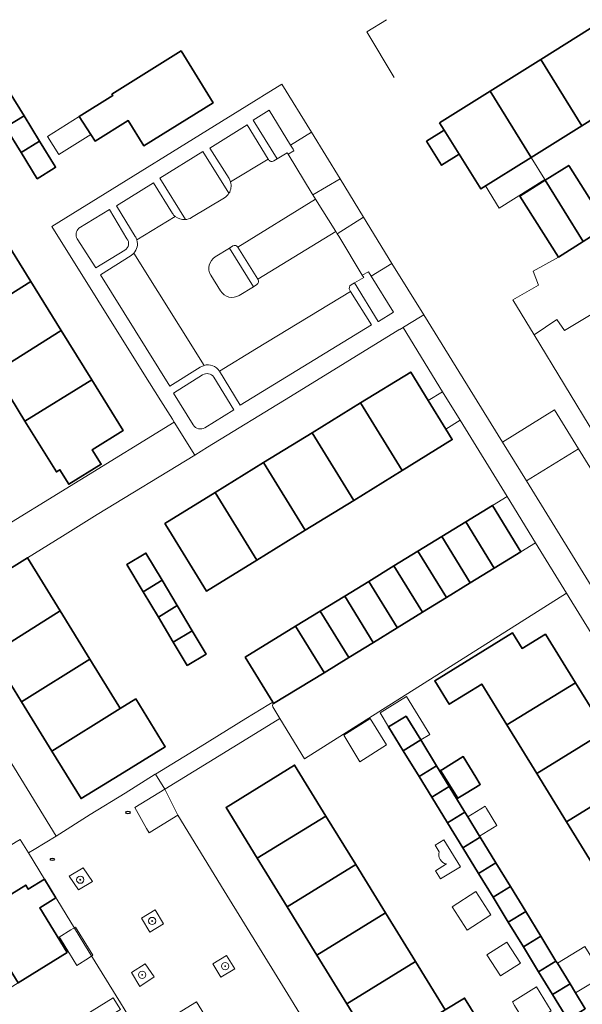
# Model space of a CAD drawing. Extents: x 147051 to 149075, y 463071 to 465537.
# Tile 227 of 229: x 147813 to 147875, y 465053 to 465162. Entities that reach past the tile are written whole.
import ezdxf

# ---------------------------------------------------------------- set-up
doc = ezdxf.new("R2010")
doc.units = 0
doc.header["$LTSCALE"] = 0.5
doc.layers.get('0').update_dxf_attribs({"linetype": 'CONTINUOUS'})
for name, color, linetype, lineweight in [('B-PV-GR-BEPLANTING_CULTUUR_HEESTERS-GV', 252, 'CONTINUOUS', 18), ('B-PV-GR-BOOM-S', 252, 'CONTINUOUS', 25), ('B-PV-IE-MEUBILAIR-S', 252, 'CONTINUOUS', 25), ('B-PV-OG-BEBOUWING-GV', 6, 'CONTINUOUS', 35), ('B-PV-OG-BEBOUWING_LUIFEL-GV', 6, 'CONTINUOUS', 18), ('B-PV-OG-TERREIN_BEGROEID-GV', 252, 'CONTINUOUS', 18), ('B-PV-OG-TERREIN_ERF-GV', 252, 'CONTINUOUS', 18), ('B-PV-VH-GESLOTENVERHARDING-GV', 252, 'CONTINUOUS', 18), ('B-PV-VH-GESLOTENVERHARDING_ASFALT-GV', 252, 'CONTINUOUS', 18), ('B-PV-VH-OPENVERHARDING-GV', 252, 'CONTINUOUS', 18), ('B-PV-VH-OPENVERHARDING_BETONSTRAATSTEEN-GV', 252, 'CONTINUOUS', 18), ('B-PV-VH-OPENVERHARDING_TEGEL-GV', 252, 'CONTINUOUS', 18)]:
    doc.layers.add(name, color=color, linetype=linetype, lineweight=lineweight)
doc.styles.add('NLCS-ISO', font='NLCS-ISO.ttf')

# ---------------------------------------------------------------- blocks, each defined once
blk = doc.blocks.new('SIE-MEUBILAIR_PUT-SO')
blk.add_ellipse((0, 0), major_axis=(1.25, 0), ratio=0.54)
blk = doc.blocks.new('SGR-BOOM_GBKN-SO')
at = {"linetype": 'ByBlock', "lineweight": 18}
h = blk.add_hatch(color=0, dxfattribs=at)
h.dxf.hatch_style = 1
edge = h.paths.add_edge_path()
edge.add_arc((0, 0), 0.25, 0, 360)
at = {"color": 0, "linetype": 'ByBlock', "lineweight": 18}
for radius in [2, 0.25]:
    blk.add_circle((0, 0), radius, dxfattribs=at)
at = {"color": 0, "linetype": 'ByBlock', "lineweight": 18, "style": 'NLCS-ISO'}
blk.add_attdef('SOORT', (2.5, 0), '', height=1.5, dxfattribs=at)

msp = doc.modelspace()

# ---------------------------------------------------------------- linework, layer by layer
at = {"layer": 'B-PV-GR-BEPLANTING_CULTUUR_HEESTERS-GV', "flags": 128}
msp.add_lwpolyline([(147827.393, 465072.761), (147827.701, 465072.265), (147828.274, 465072.62), (147830.861, 465074.225), (147829.401, 465077.097), (147826.104, 465075.06)], close=True, dxfattribs=at)
at = {"layer": 'B-PV-OG-BEBOUWING-GV', "flags": 128}
for points in [[(147870.918, 465157.591), (147875.444, 465150.269), (147878.919, 465152.438), (147880.12, 465150.514), (147882.059, 465151.701), (147880.864, 465153.653), (147876.371, 465160.996)], [(147819.974, 465151.282), (147821.246, 465149.315), (147821.715, 465148.59), (147825.372, 465150.845), (147827.082, 465148.073), (147834.738, 465152.797), (147831.201, 465158.528), (147823.574, 465153.758), (147823.664, 465153.612)], [(147875.444, 465150.269), (147870.918, 465157.591), (147865.318, 465154.095), (147869.857, 465146.78)], [(147812.279, 465153.984), (147810.243, 465152.711), (147811.845, 465150.107), (147813.881, 465151.364)], [(147859.742, 465150.613), (147860.257, 465149.788), (147861.917, 465147.13), (147864.302, 465143.311), (147869.857, 465146.78), (147865.318, 465154.095)], [(147813.56, 465147.321), (147815.593, 465148.564), (147813.881, 465151.364), (147811.845, 465150.107)], [(147861.917, 465147.13), (147860.257, 465149.788), (147858.305, 465148.568), (147859.964, 465145.911)], [(147817.211, 465145.606), (147817.349, 465145.692), (147817.292, 465145.785), (147815.593, 465148.564), (147813.56, 465147.321), (147815.334, 465144.437)], [(147878.238, 465139.186), (147878.165, 465139.301), (147873.997, 465145.9), (147871.415, 465144.269), (147875.602, 465137.521)], [(147871.415, 465144.269), (147868.615, 465142.5), (147872.856, 465135.786), (147875.602, 465137.521)], [(147806.384, 465127.65), (147807.419, 465128.29), (147807.284, 465128.505), (147814.632, 465133.098), (147811.354, 465138.398), (147806.392, 465135.329), (147805.878, 465135.011), (147804.122, 465137.676), (147801.506, 465136.057), (147800.826, 465133.453), (147803.103, 465132.957)], [(147807.419, 465128.29), (147810.633, 465123.093), (147817.983, 465127.682), (147814.632, 465133.098), (147807.284, 465128.505)], [(147817.983, 465127.682), (147810.633, 465123.093), (147813.978, 465117.685), (147821.347, 465122.243)], [(147858.489, 465119.962), (147856.555, 465123.102), (147851.017, 465119.692), (147855.607, 465112.239), (147861.145, 465115.649), (147860.434, 465116.804)], [(147813.978, 465117.685), (147817.444, 465112.081), (147817.834, 465112.322), (147818.811, 465110.724), (147822.39, 465112.926), (147821.399, 465114.527), (147824.813, 465116.639), (147821.347, 465122.243)], [(147845.67, 465116.399), (147850.259, 465108.946), (147855.607, 465112.239), (147851.017, 465119.692)], [(147840.322, 465113.107), (147844.912, 465105.653), (147850.259, 465108.946), (147845.67, 465116.399)], [(147834.975, 465109.814), (147839.564, 465102.361), (147844.912, 465105.653), (147840.322, 465113.107)], [(147829.424, 465106.396), (147829.862, 465105.684), (147834.013, 465098.942), (147839.564, 465102.361), (147834.975, 465109.814)], [(147868.72, 465103.281), (147865.582, 465108.395), (147862.629, 465106.583), (147865.775, 465101.473), (147865.776, 465101.471)], [(147859.987, 465104.961), (147863.133, 465099.852), (147863.135, 465099.848), (147865.776, 465101.471), (147865.775, 465101.473), (147862.629, 465106.583)], [(147857.344, 465103.34), (147860.49, 465098.231), (147860.494, 465098.225), (147863.135, 465099.848), (147863.133, 465099.852), (147859.987, 465104.961)], [(147827.033, 465098.87), (147829.111, 465100.143), (147827.331, 465103.13), (147825.238, 465101.883)], [(147854.702, 465101.718), (147857.848, 465096.609), (147857.853, 465096.602), (147860.494, 465098.225), (147860.49, 465098.231), (147857.344, 465103.34)], [(147806.652, 465097.974), (147810.323, 465092.019), (147817.865, 465096.745), (147814.251, 465102.607), (147812.782, 465101.701), (147811.656, 465101.017)], [(147851.921, 465100.012), (147855.067, 465094.903), (147855.073, 465094.894), (147857.853, 465096.602), (147857.848, 465096.609), (147854.702, 465101.718)], [(147829.111, 465100.143), (147827.033, 465098.87), (147828.709, 465096.058), (147830.786, 465097.333)], [(147849.279, 465098.391), (147852.425, 465093.282), (147852.432, 465093.27), (147855.073, 465094.894), (147855.067, 465094.903), (147851.921, 465100.012)], [(147846.562, 465096.723), (147849.708, 465091.614), (147849.716, 465091.601), (147852.432, 465093.27), (147852.425, 465093.282), (147849.279, 465098.391)], [(147832.434, 465094.566), (147830.786, 465097.333), (147828.709, 465096.058), (147830.346, 465093.311)], [(147821.141, 465091.431), (147817.865, 465096.745), (147810.323, 465092.019), (147813.585, 465086.727)], [(147843.853, 465095.061), (147846.999, 465089.952), (147847.008, 465089.937), (147849.716, 465091.601), (147849.708, 465091.614), (147846.562, 465096.723)], [(147831.881, 465090.735), (147833.974, 465091.982), (147832.434, 465094.566), (147830.346, 465093.311)], [(147838.277, 465091.639), (147841.324, 465086.674), (147841.415, 465086.525), (147847.008, 465089.937), (147846.999, 465089.952), (147843.853, 465095.061)], [(147871.445, 465094.202), (147868.858, 465092.605), (147867.794, 465094.328), (147859.217, 465089.034), (147860.807, 465086.456), (147864.399, 465088.674), (147867.173, 465084.168), (147874.75, 465088.832)], [(147813.585, 465086.727), (147816.944, 465081.277), (147824.502, 465085.979), (147824.342, 465086.238), (147821.141, 465091.431)], [(147874.75, 465088.832), (147867.173, 465084.168), (147870.465, 465078.821), (147878.042, 465083.484)], [(147826.2, 465087.035), (147824.502, 465085.979), (147816.944, 465081.277), (147820.174, 465076.038), (147824.43, 465078.662), (147829.453, 465081.758)], [(147856.052, 465085.153), (147854.122, 465083.972), (147855.739, 465081.33), (147857.669, 465082.511)], [(147878.042, 465083.484), (147870.465, 465078.821), (147873.757, 465073.473), (147881.334, 465078.136)], [(147857.669, 465082.511), (147855.739, 465081.33), (147857.486, 465078.475), (147859.416, 465079.656)], [(147862.666, 465076.64), (147864.185, 465077.573), (147864.233, 465077.603), (147863.735, 465078.414), (147862.346, 465080.677), (147860.053, 465079.269), (147859.858, 465079.149), (147861.745, 465076.075)], [(147847.2, 465074.119), (147843.743, 465079.733), (147836.167, 465075.067), (147839.623, 465069.455)], [(147857.486, 465078.475), (147858.883, 465076.193), (147860.813, 465077.374), (147859.416, 465079.656)], [(147881.334, 465078.136), (147873.757, 465073.473), (147877.049, 465068.125), (147884.626, 465072.788)], [(147860.813, 465077.374), (147858.883, 465076.193), (147860.608, 465073.373), (147862.538, 465074.554)], [(147862.297, 465070.614), (147864.227, 465071.794), (147864.152, 465071.917), (147862.859, 465074.03), (147862.538, 465074.554), (147860.608, 465073.373)], [(147850.493, 465068.771), (147847.2, 465074.119), (147839.623, 465069.455), (147842.916, 465064.107)], [(147864.036, 465067.773), (147865.965, 465068.954), (147864.227, 465071.794), (147862.297, 465070.614)], [(147853.786, 465063.424), (147850.493, 465068.771), (147842.916, 465064.107), (147846.209, 465058.76)], [(147867.57, 465066.332), (147865.965, 465068.954), (147864.036, 465067.773), (147865.64, 465065.151)], [(147818.647, 465059.048), (147815.604, 465063.99), (147817.398, 465065.096), (147816.148, 465067.142), (147814.342, 465066.039), (147814.057, 465066.501), (147808.636, 465063.163), (147813.225, 465055.71)], [(147867.328, 465062.393), (147869.258, 465063.573), (147867.57, 465066.332), (147865.64, 465065.151)], [(147857.079, 465058.077), (147853.786, 465063.424), (147846.209, 465058.76), (147849.502, 465053.413)], [(147870.919, 465060.859), (147869.258, 465063.573), (147867.328, 465062.393), (147868.989, 465059.679)], [(147870.662, 465056.945), (147872.591, 465058.126), (147870.919, 465060.859), (147868.989, 465059.679)], [(147860.373, 465052.729), (147857.079, 465058.077), (147849.502, 465053.413), (147852.795, 465048.065)], [(147872.209, 465054.417), (147874.139, 465055.598), (147872.742, 465057.879), (147872.591, 465058.126), (147870.662, 465056.945)], [(147873.887, 465051.677), (147875.816, 465052.857), (147874.75, 465054.6), (147874.139, 465055.598), (147872.209, 465054.417)], [(147864.151, 465047.681), (147865.033, 465048.224), (147863.054, 465051.437), (147863.815, 465051.905), (147862.501, 465054.039), (147860.373, 465052.729), (147852.795, 465048.065), (147856.088, 465042.718), (147863.666, 465047.382)]]:
    msp.add_lwpolyline(points, close=True, dxfattribs=at)
at = {"layer": 'B-PV-OG-BEBOUWING_LUIFEL-GV', "flags": 128}
for points in [[(147821.246, 465149.315), (147819.974, 465151.282), (147816.474, 465149.072), (147817.724, 465147.092)], [(147864.813, 465143.63), (147866.334, 465141.195), (147871.378, 465144.345), (147869.857, 465146.78)], [(147862.018, 465117.779), (147860.071, 465120.937), (147858.489, 465119.962), (147860.434, 465116.804)], [(147854.122, 465083.972), (147856.052, 465085.153), (147857.669, 465082.511), (147858.66, 465083.117), (147856.1, 465087.301), (147853.179, 465085.513)], [(147850.952, 465080.096), (147853.9, 465081.969), (147852.062, 465084.863), (147852.045, 465084.853), (147849.188, 465083.028)], [(147862.859, 465074.03), (147864.152, 465071.917), (147866.072, 465073.091), (147864.927, 465074.962), (147864.779, 465075.204)], [(147863.734, 465065.791), (147861.115, 465064.104), (147862.777, 465061.522), (147865.396, 465063.209)], [(147819.697, 465057.639), (147820.99, 465058.446), (147821.484, 465058.754), (147819.537, 465061.875), (147819.048, 465061.57), (147817.764, 465060.769), (147817.892, 465060.562), (147818.807, 465059.081), (147818.888, 465058.95)], [(147866.478, 465056.473), (147868.679, 465057.903), (147867.175, 465060.219), (147864.974, 465058.789)], [(147872.742, 465057.879), (147874.139, 465055.598), (147874.75, 465054.6), (147877.785, 465056.458), (147875.778, 465059.737)], [(147868.018, 465053.224), (147869.393, 465050.981), (147871.945, 465052.545), (147872.073, 465052.624), (147870.458, 465055.26), (147867.777, 465053.617)], [(147822.368, 465048.381), (147822.352, 465048.408), (147820.99, 465050.625), (147824.509, 465052.786), (147823.726, 465054.046), (147817.23, 465050.056), (147819.384, 465046.548)]]:
    msp.add_lwpolyline(points, close=True, dxfattribs=at)
msp.add_lwpolyline([(147860.514, 465068.836), (147859.295, 465068.088), (147859.849, 465067.185), (147862.043, 465068.531), (147860.213, 465071.513), (147859.238, 465070.915), (147859.686, 465070.186)], dxfattribs=at)
at = {"layer": 'B-PV-OG-BEBOUWING_LUIFEL-GV'}
msp.add_lwpolyline([(147859.686, 465070.186, 0.4416312), (147860.514, 465068.836)], format="xyb", dxfattribs=at)
at = {"layer": 'B-PV-OG-TERREIN_BEGROEID-GV', "flags": 128}
for points in [[(147843.657, 465147.524), (147843.563, 465147.68), (147843.279, 465148.152), (147840.924, 465151.993), (147839.163, 465150.879), (147841.802, 465146.627), (147842.93, 465147.306), (147843.028, 465147.145)], [(147852.993, 465128.682), (147854.653, 465129.725), (147852.193, 465133.671), (147851.892, 465134.153), (147851.215, 465133.775), (147851.384, 465133.526), (147850.346, 465132.939), (147852.971, 465128.668)]]:
    msp.add_lwpolyline(points, close=True, dxfattribs=at)
for points in [[(147836.491, 465142.821), (147833.6, 465147.435), (147828.877, 465144.491), (147831.678, 465139.921)], [(147832.368, 465140.136), (147836.005, 465142.338)], [(147825.236, 465137.812), (147823.312, 465141.035), (147819.931, 465138.964)], [(147819.747, 465137.793), (147821.794, 465134.588), (147825.005, 465136.56)], [(147837.63, 465131.558), (147839.205, 465132.519), (147836.544, 465136.787), (147834.972, 465135.819)], [(147834.485, 465133.784), (147835.574, 465132.067)], [(147833.584, 465122.802), (147830.371, 465120.786), (147832.552, 465117.268)], [(147833.819, 465116.964), (147837.043, 465118.922), (147834.81, 465122.532)]]:
    msp.add_lwpolyline(points, dxfattribs=at)
at = {"layer": 'B-PV-OG-TERREIN_BEGROEID-GV'}
for points in [[(147836.005, 465142.338, 0.1124893), (147836.491, 465142.821)], [(147831.678, 465139.921, 0.1142393), (147832.368, 465140.136)], [(147819.931, 465138.964, 0.3363456), (147819.747, 465137.793)], [(147825.005, 465136.56, 0.451243), (147825.236, 465137.812)], [(147834.972, 465135.819, 0.4065094), (147834.485, 465133.784)], [(147835.574, 465132.067, 0.4227634), (147837.63, 465131.558)], [(147834.81, 465122.532, 0.4028007), (147833.584, 465122.802)], [(147832.552, 465117.268, 0.4279532), (147833.819, 465116.964)]]:
    msp.add_lwpolyline(points, format="xyb", dxfattribs=at)
at = {"layer": 'B-PV-OG-TERREIN_ERF-GV', "flags": 128}
for points in [[(147876.476, 465129.464), (147873.536, 465127.695), (147872.694, 465128.903), (147870.18, 465127.221), (147883.564, 465105.149)], [(147802.879, 465095.53), (147817.419, 465071.895), (147821.164, 465074.292), (147825.026, 465076.649), (147828.347, 465078.724), (147828.374, 465078.74), (147833.313, 465081.757), (147838.349, 465084.887), (147840.912, 465086.427), (147841.324, 465086.674), (147838.277, 465091.639), (147843.853, 465095.061), (147846.562, 465096.723), (147849.279, 465098.391), (147851.921, 465100.012), (147854.702, 465101.718), (147857.344, 465103.34), (147859.987, 465104.961), (147862.629, 465106.583), (147865.582, 465108.395), (147867.192, 465109.386), (147862.018, 465117.779), (147860.071, 465120.937), (147855.707, 465128.016), (147855.357, 465127.802), (147855.337, 465127.835), (147843.302, 465120.423), (147834.138, 465114.814), (147832.721, 465113.95), (147821.945, 465107.378), (147818.101, 465104.988), (147814.251, 465102.607), (147817.865, 465096.745), (147821.141, 465091.431), (147824.342, 465086.238), (147824.502, 465085.979), (147826.2, 465087.035), (147829.453, 465081.758), (147824.43, 465078.662), (147820.174, 465076.038), (147816.944, 465081.277), (147813.585, 465086.727), (147810.323, 465092.019)], [(147909.193, 465041.26), (147873.768, 465098.721), (147844.847, 465080.413), (147842.115, 465084.865), (147839.405, 465083.229), (147834.264, 465080.074), (147829.401, 465077.097), (147830.861, 465074.225), (147835.951, 465065.869), (147842.101, 465055.89), (147847.63, 465046.915)], [(147877.049, 465068.125), (147873.757, 465073.473), (147870.465, 465078.821), (147867.173, 465084.168), (147864.399, 465088.674), (147860.807, 465086.456), (147859.217, 465089.034), (147867.794, 465094.328), (147868.858, 465092.605), (147871.445, 465094.202), (147874.75, 465088.832), (147878.042, 465083.484)], [(147873.887, 465051.677), (147872.209, 465054.417), (147870.662, 465056.945), (147868.989, 465059.679), (147867.328, 465062.393), (147865.64, 465065.151), (147864.036, 465067.773), (147862.297, 465070.614), (147860.608, 465073.373), (147858.883, 465076.193), (147857.486, 465078.475), (147855.739, 465081.33), (147854.122, 465083.972), (147856.052, 465085.153), (147857.669, 465082.511), (147859.416, 465079.656), (147860.813, 465077.374), (147862.538, 465074.554), (147862.859, 465074.03), (147864.152, 465071.917), (147864.227, 465071.794), (147865.965, 465068.954), (147867.57, 465066.332), (147869.258, 465063.573), (147870.919, 465060.859), (147872.591, 465058.126), (147872.742, 465057.879), (147874.139, 465055.598), (147874.75, 465054.6), (147875.816, 465052.857)], [(147852.795, 465048.065), (147849.502, 465053.413), (147846.209, 465058.76), (147842.916, 465064.107), (147839.623, 465069.455), (147836.167, 465075.067), (147843.743, 465079.733), (147847.2, 465074.119), (147850.493, 465068.771), (147853.786, 465063.424), (147857.079, 465058.077), (147860.373, 465052.729), (147862.501, 465054.039), (147863.815, 465051.905)], [(147826.157, 465050.868), (147824.521, 465053.522), (147820.481, 465060.052), (147817.482, 465064.958), (147817.398, 465065.096), (147815.604, 465063.99), (147818.647, 465059.048), (147813.225, 465055.71), (147807.878, 465052.417)], [(147836.643, 465047.598), (147832.922, 465053.638), (147828.724, 465051.051)]]:
    msp.add_lwpolyline(points, dxfattribs=at)
for points in [[(147860.434, 465116.804), (147861.145, 465115.649), (147855.607, 465112.239), (147850.259, 465108.946), (147844.912, 465105.653), (147839.564, 465102.361), (147834.013, 465098.942), (147829.862, 465105.684), (147829.424, 465106.396), (147834.975, 465109.814), (147840.322, 465113.107), (147845.67, 465116.399), (147851.017, 465119.692), (147856.555, 465123.102), (147858.489, 465119.962)], [(147825.238, 465101.883), (147827.331, 465103.13), (147829.111, 465100.143), (147830.786, 465097.333), (147832.434, 465094.566), (147833.974, 465091.982), (147831.881, 465090.735), (147830.346, 465093.311), (147828.709, 465096.058), (147827.033, 465098.87)], [(147861.745, 465076.075), (147859.858, 465079.149), (147860.053, 465079.269), (147862.346, 465080.677), (147863.735, 465078.414), (147864.233, 465077.603), (147864.185, 465077.573), (147862.666, 465076.64)], [(147814.375, 465070.043), (147813.449, 465071.54), (147813.015, 465071.273), (147777.294, 465049.235), (147780.128, 465044.628), (147782.133, 465045.862), (147781.695, 465046.574), (147787.246, 465049.992), (147792.593, 465053.285), (147797.941, 465056.578), (147803.288, 465059.87), (147808.636, 465063.163), (147814.057, 465066.501), (147814.342, 465066.039), (147816.148, 465067.142)]]:
    msp.add_lwpolyline(points, close=True, dxfattribs=at)
at = {"layer": 'B-PV-VH-GESLOTENVERHARDING-GV', "flags": 128}
for points in [[(147821.413, 465066.916), (147820.411, 465068.412), (147818.861, 465067.471), (147819.875, 465065.963)], [(147829.273, 465062.229), (147828.335, 465063.759), (147826.851, 465062.861), (147827.774, 465061.299)], [(147834.721, 465057.83), (147835.608, 465056.338), (147837.145, 465057.274), (147836.233, 465058.737)], [(147826.65, 465055.329), (147828.222, 465056.362), (147827.249, 465057.81), (147825.746, 465056.868)]]:
    msp.add_lwpolyline(points, close=True, dxfattribs=at)
at = {"layer": 'B-PV-VH-GESLOTENVERHARDING_ASFALT-GV', "flags": 128}
msp.add_lwpolyline([(147882.677, 465102.329), (147875.069, 465114.634), (147869.322, 465111.096), (147907.352, 465049.436)], dxfattribs=at)
at = {"layer": 'B-PV-VH-OPENVERHARDING-GV', "flags": 128}
for points in [[(147845.69, 465142.772), (147845.76, 465142.66), (147848.755, 465144.429), (147845.597, 465149.563), (147843.279, 465148.152), (147843.563, 465147.68), (147843.657, 465147.524), (147843.028, 465147.145)], [(147848.621, 465138.09), (147851.215, 465133.775), (147851.892, 465134.153), (147852.193, 465133.671), (147854.476, 465135.067), (147851.356, 465140.186), (147848.453, 465138.359)], [(147802.862, 465095.557), (147802.879, 465095.53), (147806.225, 465097.714), (147806.652, 465097.974), (147811.656, 465101.017), (147812.782, 465101.701), (147814.251, 465102.607), (147818.101, 465104.988), (147821.945, 465107.378), (147832.721, 465113.95), (147830.442, 465117.589), (147809.565, 465104.77), (147806.318, 465102.775), (147800.589, 465099.234)]]:
    msp.add_lwpolyline(points, close=True, dxfattribs=at)
msp.add_lwpolyline([(147769.736, 465060.892), (147770.287, 465059.95), (147771.603, 465057.313), (147772.781, 465054.564), (147774.102, 465051.31), (147775.326, 465048.021), (147777.294, 465049.235), (147813.015, 465071.273), (147813.449, 465071.54), (147814.375, 465070.043), (147815.005, 465070.426), (147817.419, 465071.895), (147802.879, 465095.53), (147802.862, 465095.557), (147800.589, 465099.234), (147764.954, 465077.203), (147764.947, 465077.216), (147764.945, 465077.215), (147762.84, 465075.91), (147766.184, 465070.513), (147764.516, 465069.473), (147764.744, 465069.095), (147767.892, 465064.05), (147769.32, 465061.605)], dxfattribs=at)
at = {"layer": 'B-PV-VH-OPENVERHARDING_BETONSTRAATSTEEN-GV', "flags": 128}
for points in [[(147853.869, 465161.977), (147851.697, 465160.645)], [(147851.697, 465160.645), (147854.72, 465155.597)], [(147875.602, 465137.521), (147872.856, 465135.786), (147870.081, 465134.23), (147870.645, 465132.674), (147867.831, 465131.069), (147870.18, 465127.221), (147872.694, 465128.903), (147873.536, 465127.695), (147876.476, 465129.464)]]:
    msp.add_lwpolyline(points, dxfattribs=at)
for points in [[(147875.069, 465114.634), (147872.422, 465118.917), (147866.679, 465115.381), (147869.322, 465111.096)], [(147844.847, 465080.413), (147873.768, 465098.721), (147870.341, 465104.279), (147868.72, 465103.281), (147865.776, 465101.471), (147863.135, 465099.848), (147860.494, 465098.225), (147857.853, 465096.602), (147855.073, 465094.894), (147852.432, 465093.27), (147849.716, 465091.601), (147847.008, 465089.937), (147841.415, 465086.525), (147841.343, 465086.455), (147841.295, 465086.319), (147841.324, 465086.176), (147842.115, 465084.865)]]:
    msp.add_lwpolyline(points, close=True, dxfattribs=at)
at = {"layer": 'B-PV-VH-OPENVERHARDING_TEGEL-GV', "flags": 128}
for points in [[(147841.434, 465146.406), (147841.802, 465146.627), (147839.163, 465150.879), (147840.924, 465151.993), (147843.279, 465148.152), (147845.597, 465149.563), (147842.323, 465154.87), (147840.124, 465153.509), (147839.995, 465153.429), (147816.935, 465139.155), (147827.109, 465122.91), (147828.974, 465119.934), (147830.25, 465117.896), (147830.442, 465117.589), (147832.721, 465113.95), (147834.138, 465114.814), (147843.302, 465120.423), (147855.337, 465127.835), (147855.357, 465127.802), (147855.707, 465128.016), (147855.747, 465128.041), (147857.634, 465129.196), (147858.014, 465129.429), (147854.476, 465135.067), (147852.193, 465133.671), (147854.653, 465129.725), (147852.993, 465128.682), (147852.971, 465128.668), (147850.346, 465132.939), (147849.973, 465132.728)], [(147836.676, 465144.077), (147840.832, 465146.601), (147838.486, 465150.388), (147834.383, 465147.821), (147836.512, 465144.458)], [(147836.512, 465144.458), (147834.383, 465147.821), (147838.486, 465150.388), (147840.832, 465146.601), (147840.852, 465146.568)], [(147831.678, 465139.921), (147828.877, 465144.491), (147833.6, 465147.435), (147836.491, 465142.821)], [(147837.491, 465136.893), (147846.063, 465142.175), (147845.76, 465142.66), (147845.69, 465142.772), (147843.028, 465147.145), (147842.93, 465147.306), (147841.802, 465146.627), (147841.434, 465146.406)], [(147840.852, 465146.568), (147840.832, 465146.601), (147836.676, 465144.077)], [(147830.252, 465140.6), (147828.168, 465143.994), (147824.072, 465141.431), (147826.146, 465138.058)], [(147826.146, 465138.058), (147824.072, 465141.431), (147828.168, 465143.994), (147830.252, 465140.6)], [(147836.005, 465142.338), (147832.368, 465140.136)], [(147819.931, 465138.964), (147823.312, 465141.035), (147825.236, 465137.812)], [(147826.328, 465137.677), (147830.549, 465140.279)], [(147830.549, 465140.279), (147826.328, 465137.677)], [(147849.973, 465132.728), (147850.346, 465132.939), (147851.384, 465133.526), (147851.215, 465133.775), (147848.621, 465138.09), (147848.453, 465138.359), (147848.285, 465138.627), (147839.698, 465133.335)], [(147825.005, 465136.56), (147821.794, 465134.588), (147819.747, 465137.793)], [(147834.972, 465135.819), (147836.544, 465136.787), (147836.926, 465137.022)], [(147836.926, 465137.022), (147836.544, 465136.787), (147839.205, 465132.519), (147839.578, 465132.746)], [(147839.698, 465133.335), (147839.694, 465133.343), (147837.491, 465136.893)], [(147825.693, 465135.976), (147822.306, 465133.84), (147829.969, 465121.544), (147833.311, 465123.642), (147833.743, 465123.842), (147825.996, 465136.221), (147825.995, 465136.223)], [(147849.825, 465132.125), (147849.904, 465132), (147852.217, 465128.318), (147837.747, 465119.448), (147835.441, 465123.194), (147835.281, 465123.403), (147835.109, 465123.564), (147834.909, 465123.7), (147834.699, 465123.799), (147834.455, 465123.87), (147834.219, 465123.898), (147833.982, 465123.889), (147833.743, 465123.842), (147833.311, 465123.642), (147829.969, 465121.544), (147822.306, 465133.84), (147825.693, 465135.976)], [(147825.995, 465136.223), (147825.996, 465136.221), (147833.743, 465123.842), (147833.982, 465123.889), (147834.219, 465123.898), (147834.455, 465123.87), (147834.699, 465123.799), (147834.909, 465123.7), (147835.109, 465123.564), (147835.281, 465123.403), (147835.441, 465123.194), (147839.543, 465125.691), (147849.904, 465132), (147849.825, 465132.125)], [(147835.574, 465132.067), (147834.485, 465133.784)], [(147839.578, 465132.746), (147839.205, 465132.519), (147837.63, 465131.558)], [(147907.352, 465049.436), (147869.322, 465111.096), (147866.679, 465115.381), (147858.014, 465129.429), (147857.634, 465129.196), (147855.747, 465128.041), (147855.707, 465128.016), (147860.071, 465120.937), (147862.018, 465117.779), (147867.192, 465109.386), (147870.341, 465104.279), (147873.768, 465098.721), (147909.193, 465041.26)], [(147832.552, 465117.268), (147830.371, 465120.786), (147833.584, 465122.802)], [(147834.81, 465122.532), (147837.043, 465118.922), (147833.819, 465116.964)], [(147847.63, 465046.915), (147842.101, 465055.89), (147835.951, 465065.869), (147830.861, 465074.225), (147828.274, 465072.62), (147827.701, 465072.265), (147827.393, 465072.761), (147826.104, 465075.06), (147829.401, 465077.097), (147828.374, 465078.74), (147828.347, 465078.724), (147825.026, 465076.649), (147821.164, 465074.292), (147817.419, 465071.895), (147815.005, 465070.426), (147814.375, 465070.043), (147816.148, 465067.142), (147817.398, 465065.096), (147817.482, 465064.958), (147820.481, 465060.052), (147824.521, 465053.522), (147826.157, 465050.868)], [(147828.724, 465051.051), (147832.922, 465053.638), (147836.643, 465047.598)]]:
    msp.add_lwpolyline(points, dxfattribs=at)
at = {"layer": 'B-PV-VH-OPENVERHARDING_TEGEL-GV'}
for points in [[(147841.434, 465146.406, -0.4738614), (147840.852, 465146.568)], [(147840.852, 465146.568, 0.4738614), (147841.434, 465146.406)], [(147836.676, 465144.077, -0.2142154), (147836.491, 465142.821)], [(147836.491, 465142.821, 0.2142154), (147836.676, 465144.077)], [(147836.512, 465144.458, -0.0680589), (147836.676, 465144.077)], [(147836.676, 465144.077, 0.0680589), (147836.512, 465144.458)], [(147836.491, 465142.821, -0.1124893), (147836.005, 465142.338)], [(147830.549, 465140.279, -0.0712157), (147830.252, 465140.6)], [(147830.252, 465140.6, 0.0712157), (147830.549, 465140.279)], [(147831.678, 465139.921, -0.1914493), (147830.549, 465140.279)], [(147830.549, 465140.279, 0.1914493), (147831.678, 465139.921)], [(147832.368, 465140.136, -0.1142393), (147831.678, 465139.921)], [(147819.747, 465137.793, -0.3363456), (147819.931, 465138.964)], [(147825.236, 465137.812, -0.451243), (147825.005, 465136.56)], [(147826.328, 465137.677, -0.2702879), (147825.995, 465136.223)], [(147825.995, 465136.223, 0.2702879), (147826.328, 465137.677)], [(147826.146, 465138.058, -0.0731077), (147826.328, 465137.677)], [(147826.328, 465137.677, 0.0731077), (147826.146, 465138.058)], [(147837.491, 465136.893, 0.4055849), (147836.926, 465137.022)], [(147836.926, 465137.022, -0.4055849), (147837.491, 465136.893)], [(147825.693, 465135.976, 0.0636608), (147825.995, 465136.223)], [(147825.995, 465136.223, -0.0636608), (147825.693, 465135.976)], [(147834.485, 465133.784, -0.4065094), (147834.972, 465135.819)], [(147839.578, 465132.746, 0.3566082), (147839.698, 465133.335)], [(147839.698, 465133.335, -0.3566082), (147839.578, 465132.746)], [(147837.63, 465131.558, -0.4227634), (147835.574, 465132.067)], [(147849.825, 465132.125, -0.3847652), (147849.973, 465132.728)], [(147849.973, 465132.728, 0.3847652), (147849.825, 465132.125)], [(147833.584, 465122.802, -0.4028007), (147834.81, 465122.532)], [(147833.819, 465116.964, -0.4279532), (147832.552, 465117.268)]]:
    msp.add_lwpolyline(points, format="xyb", dxfattribs=at)
at = {"layer": 'B-PV-VH-OPENVERHARDING_TEGEL-GV', "flags": 128}
for points in [[(147845.76, 465142.66), (147846.063, 465142.175), (147848.285, 465138.627), (147848.453, 465138.359), (147851.356, 465140.186), (147848.755, 465144.429)], [(147839.694, 465133.343), (147839.698, 465133.335), (147848.285, 465138.627), (147846.063, 465142.175), (147837.491, 465136.893)], [(147839.543, 465125.691), (147835.441, 465123.194), (147837.747, 465119.448), (147852.217, 465128.318), (147849.904, 465132)], [(147868.72, 465103.281), (147870.341, 465104.279), (147867.192, 465109.386), (147865.582, 465108.395)], [(147840.912, 465086.427), (147838.349, 465084.887), (147833.313, 465081.757), (147828.374, 465078.74), (147829.401, 465077.097), (147834.264, 465080.074), (147839.405, 465083.229), (147842.115, 465084.865), (147841.324, 465086.176), (147841.295, 465086.319), (147841.343, 465086.455), (147841.415, 465086.525), (147841.324, 465086.674)], [(147819.875, 465065.963), (147818.861, 465067.471), (147820.411, 465068.412), (147821.413, 465066.916)], [(147827.774, 465061.299), (147826.851, 465062.861), (147828.335, 465063.759), (147829.273, 465062.229)], [(147835.608, 465056.338), (147834.721, 465057.83), (147836.233, 465058.737), (147837.145, 465057.274)], [(147825.746, 465056.868), (147827.249, 465057.81), (147828.222, 465056.362), (147826.65, 465055.329)]]:
    msp.add_lwpolyline(points, close=True, dxfattribs=at)

# ---------------------------------------------------------------- block references
at = {"layer": 'B-PV-GR-BOOM-S', "xscale": 0.2, "yscale": 0.2, "zscale": 0.2}
for p in [(147820.081, 465067.097), (147828.022, 465062.541), (147836.079, 465057.561), (147826.913, 465056.601)]:
    msp.add_blockref('SGR-BOOM_GBKN-SO', p, dxfattribs=at)
at = {"layer": 'B-PV-IE-MEUBILAIR-S', "xscale": 0.2, "yscale": 0.2, "zscale": 0.2}
for p in [(147825.342, 465074.508), (147816.99, 465069.351)]:
    msp.add_blockref('SIE-MEUBILAIR_PUT-SO', p, dxfattribs=at)

doc.saveas('drawing.dxf')
